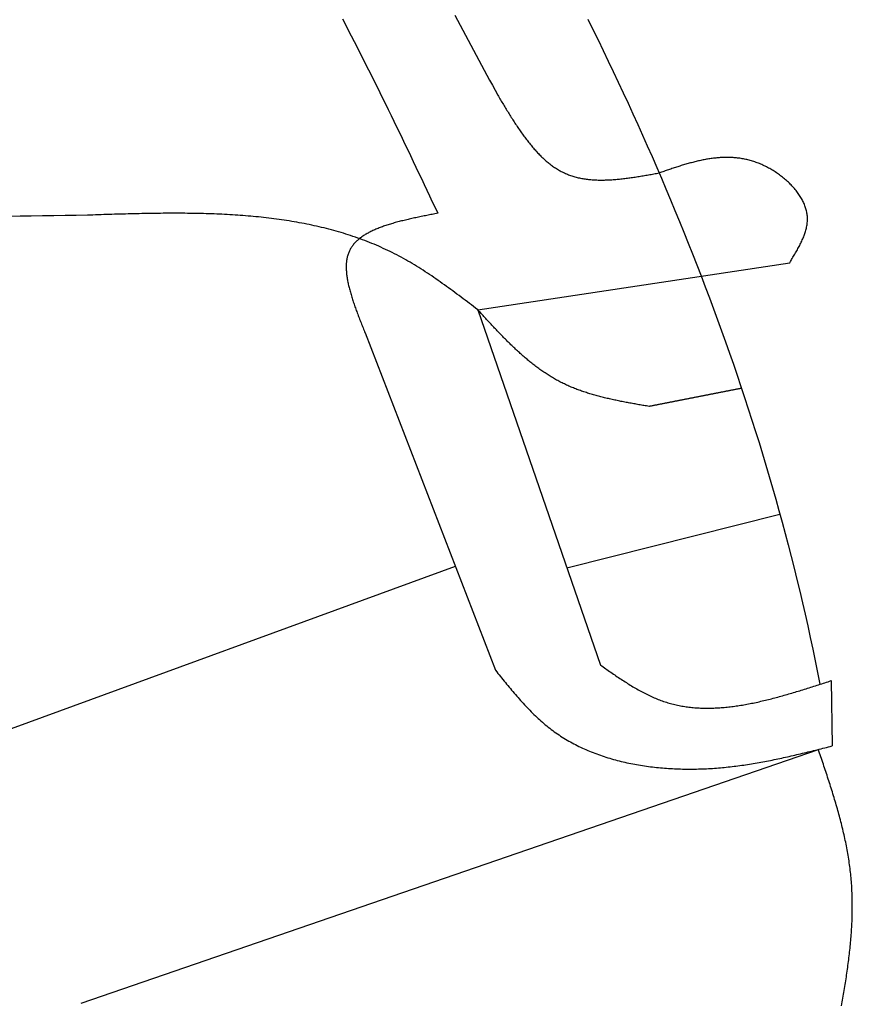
# Model space of a CAD drawing. Extents: x 562 to 7231, y 5467 to 12326.
# Tile 52 of 65: x 5425 to 5926, y 8882 to 9474. Entities that reach past the tile are written whole.
import ezdxf

# ---------------------------------------------------------------- set-up
doc = ezdxf.new("R2010")
doc.units = 0
doc.layers.add('CAR', color=10, linetype='CONTINUOUS')

msp = doc.modelspace()

# ---------------------------------------------------------------- linework, layer by layer
at = {"layer": 'CAR'}
for p, q in [((5700.631, 9299.227), (5888.283, 9327.482)), ((5700.631, 9299.227), (5774.496, 9085.605)), ((5632.838, 9285.277), (5711.299, 9082.461)), ((5754.253, 9144.15), (5882.408, 9176.315)), ((5687.137, 9144.918), (5161.521, 8952.798)), ((5913.282, 9076.263), (5913.84, 9037.009)), ((5462.1, 8882.457), (5905.533, 9034.924))]:
    msp.add_line(p, q, dxfattribs=at)
for points in [[(5619.26, 9474.07, 0), (5621.03, 9470.69, 0), (5622.78, 9467.31, 0), (5624.54, 9463.92, 0), (5626.28, 9460.53, 0), (5628.02, 9457.13, 0), (5629.75, 9453.73, 0), (5631.48, 9450.32, 0), (5633.2, 9446.92, 0), (5634.92, 9443.5, 0), (5636.63, 9440.08, 0), (5638.34, 9436.66, 0), (5640.04, 9433.24, 0), (5641.74, 9429.81, 0), (5643.43, 9426.38, 0), (5645.12, 9422.94, 0), (5646.8, 9419.51, 0), (5648.48, 9416.06, 0), (5650.16, 9412.62, 0), (5651.83, 9409.17, 0), (5653.5, 9405.72, 0), (5655.16, 9402.27, 0), (5656.83, 9398.81, 0), (5658.48, 9395.36, 0), (5660.14, 9391.9, 0), (5661.79, 9388.43, 0), (5663.44, 9384.97, 0), (5665.09, 9381.5, 0), (5666.73, 9378.04, 0), (5668.37, 9374.57, 0), (5670.01, 9371.09, 0), (5671.65, 9367.62, 0), (5673.29, 9364.15, 0), (5674.92, 9360.67, 0), (5676.55, 9357.19, 0)], [(5686.75, 9476.26, 0), (5688.37, 9473.26, 0), (5689.99, 9470.26, 0), (5691.61, 9467.26, 0), (5693.23, 9464.26, 0), (5694.86, 9461.26, 0), (5696.47, 9458.26, 0), (5698.09, 9455.26, 0), (5699.71, 9452.26, 0), (5701.33, 9449.25, 0), (5702.95, 9446.25, 0), (5704.57, 9443.25, 0), (5706.18, 9440.25, 0), (5707.8, 9437.24, 0), (5709.42, 9434.24, 0), (5711.03, 9431.24, 0), (5712.65, 9428.24, 0)], [(5766.83, 9473.98, 0), (5769.93, 9467.7, 0), (5773.02, 9461.39, 0), (5776.08, 9455.08, 0), (5779.12, 9448.75, 0), (5782.14, 9442.42, 0), (5785.14, 9436.07, 0), (5788.11, 9429.7, 0), (5791.07, 9423.33, 0), (5794, 9416.94, 0), (5796.9, 9410.54, 0), (5799.79, 9404.12, 0), (5802.64, 9397.7, 0), (5805.48, 9391.26, 0), (5808.29, 9384.81, 0), (5811.08, 9378.34, 0), (5813.84, 9371.87, 0), (5816.57, 9365.38, 0), (5819.28, 9358.87, 0), (5821.97, 9352.36, 0), (5824.63, 9345.83, 0), (5827.26, 9339.29, 0), (5829.87, 9332.74, 0), (5832.44, 9326.17, 0), (5835, 9319.59, 0), (5837.52, 9313, 0), (5840.02, 9306.4, 0), (5842.49, 9299.78, 0), (5844.93, 9293.15, 0), (5847.34, 9286.51, 0), (5849.72, 9279.85, 0), (5852.08, 9273.18, 0), (5854.4, 9266.5, 0), (5856.7, 9259.81, 0), (5858.96, 9253.1, 0), (5861.2, 9246.38, 0), (5863.4, 9239.64, 0), (5865.57, 9232.89, 0), (5867.72, 9226.13, 0), (5869.83, 9219.36, 0), (5871.91, 9212.57, 0), (5873.95, 9205.77, 0), (5875.97, 9198.96, 0), (5877.95, 9192.13, 0), (5879.9, 9185.29, 0), (5881.82, 9178.44, 0), (5883.7, 9171.57, 0), (5885.56, 9164.69, 0), (5887.37, 9157.8, 0), (5889.15, 9150.89, 0), (5890.9, 9143.97, 0), (5892.61, 9137.04, 0), (5894.29, 9130.09, 0), (5895.94, 9123.13, 0), (5897.54, 9116.16, 0), (5899.12, 9109.17, 0), (5900.65, 9102.17, 0), (5902.15, 9095.16, 0), (5903.61, 9088.13, 0), (5905.04, 9081.09, 0), (5906.43, 9074.04, 0)], [(5712.65, 9428.24, 0), (5713.07, 9427.52, 0), (5713.5, 9426.81, 0), (5713.93, 9426.1, 0), (5714.35, 9425.39, 0), (5714.78, 9424.68, 0), (5715.21, 9423.97, 0), (5715.63, 9423.26, 0), (5716.06, 9422.55, 0), (5716.49, 9421.84, 0), (5716.92, 9421.13, 0), (5717.35, 9420.43, 0), (5717.78, 9419.72, 0), (5718.21, 9419.02, 0), (5718.64, 9418.32, 0), (5719.07, 9417.62, 0), (5719.5, 9416.92, 0), (5719.94, 9416.23, 0), (5720.37, 9415.54, 0), (5720.81, 9414.85, 0), (5721.24, 9414.16, 0), (5721.68, 9413.47, 0), (5722.12, 9412.79, 0), (5722.56, 9412.11, 0), (5723, 9411.43, 0), (5723.44, 9410.76, 0), (5723.89, 9410.09, 0), (5724.33, 9409.42, 0), (5724.78, 9408.75, 0), (5725.23, 9408.09, 0), (5725.68, 9407.43, 0), (5726.13, 9406.78, 0), (5726.59, 9406.13, 0), (5727.04, 9405.49, 0), (5727.5, 9404.85, 0), (5727.96, 9404.21, 0), (5728.42, 9403.58, 0), (5728.88, 9402.95, 0), (5729.35, 9402.32, 0), (5729.82, 9401.71, 0), (5730.29, 9401.09, 0), (5730.76, 9400.48, 0), (5731.23, 9399.88, 0), (5731.71, 9399.28, 0), (5732.19, 9398.69, 0), (5732.67, 9398.1, 0), (5733.15, 9397.52, 0), (5733.64, 9396.95, 0), (5734.13, 9396.38, 0), (5734.62, 9395.81, 0), (5735.12, 9395.26, 0), (5735.61, 9394.71, 0), (5736.12, 9394.16, 0), (5736.62, 9393.62, 0), (5737.12, 9393.09, 0), (5737.63, 9392.57, 0), (5738.15, 9392.05, 0), (5738.66, 9391.54, 0), (5739.18, 9391.04, 0), (5739.7, 9390.54, 0), (5740.23, 9390.05, 0), (5740.76, 9389.57, 0), (5741.29, 9389.1, 0), (5741.82, 9388.64, 0), (5742.36, 9388.18, 0), (5742.91, 9387.73, 0), (5743.45, 9387.29, 0), (5744, 9386.86, 0), (5744.56, 9386.43, 0), (5745.11, 9386.02, 0), (5745.67, 9385.61, 0), (5746.24, 9385.21, 0), (5746.81, 9384.83, 0), (5747.38, 9384.45, 0), (5747.96, 9384.08, 0), (5748.54, 9383.71, 0), (5749.13, 9383.36, 0), (5749.72, 9383.02, 0), (5750.31, 9382.69, 0), (5750.91, 9382.37, 0), (5751.51, 9382.06, 0), (5752.12, 9381.75, 0), (5752.73, 9381.46, 0), (5753.35, 9381.18, 0), (5753.97, 9380.91, 0), (5754.6, 9380.65, 0), (5755.23, 9380.4, 0), (5755.86, 9380.16, 0), (5756.5, 9379.93, 0), (5757.15, 9379.72, 0), (5757.8, 9379.51, 0), (5758.45, 9379.31, 0), (5759.11, 9379.12, 0), (5759.77, 9378.94, 0), (5760.44, 9378.78, 0), (5761.11, 9378.62, 0), (5761.79, 9378.47, 0), (5762.47, 9378.33, 0), (5763.15, 9378.19, 0), (5763.84, 9378.07, 0), (5764.53, 9377.96, 0), (5765.22, 9377.85, 0), (5765.92, 9377.76, 0), (5766.62, 9377.67, 0), (5767.33, 9377.59, 0), (5768.04, 9377.51, 0), (5768.75, 9377.45, 0), (5769.47, 9377.39, 0), (5770.18, 9377.34, 0), (5770.91, 9377.3, 0), (5771.63, 9377.27, 0), (5772.36, 9377.24, 0), (5773.1, 9377.22, 0), (5773.83, 9377.21, 0), (5774.57, 9377.2, 0), (5775.31, 9377.2, 0), (5776.05, 9377.21, 0), (5776.8, 9377.22, 0), (5777.55, 9377.24, 0), (5778.3, 9377.26, 0), (5779.06, 9377.29, 0), (5779.81, 9377.33, 0), (5780.57, 9377.37, 0), (5781.34, 9377.42, 0), (5782.1, 9377.47, 0), (5782.87, 9377.52, 0), (5783.64, 9377.59, 0), (5784.41, 9377.65, 0), (5785.18, 9377.73, 0), (5785.95, 9377.8, 0), (5786.73, 9377.88, 0), (5787.51, 9377.97, 0), (5788.29, 9378.06, 0), (5789.07, 9378.15, 0), (5789.86, 9378.24, 0), (5790.64, 9378.34, 0), (5791.43, 9378.45, 0), (5792.22, 9378.56, 0), (5793.01, 9378.67, 0), (5793.8, 9378.78, 0), (5794.59, 9378.89, 0), (5795.39, 9379.01, 0), (5796.18, 9379.14, 0), (5796.98, 9379.26, 0), (5797.77, 9379.39, 0), (5798.57, 9379.51, 0), (5799.37, 9379.64, 0), (5800.17, 9379.78, 0), (5800.97, 9379.91, 0), (5801.77, 9380.05, 0), (5802.58, 9380.18, 0), (5803.38, 9380.32, 0), (5804.18, 9380.46, 0), (5804.99, 9380.6, 0), (5805.79, 9380.75, 0), (5806.59, 9380.89, 0), (5807.4, 9381.03, 0), (5808.2, 9381.17, 0), (5809.01, 9381.32, 0), (5809.81, 9381.46, 0)], [(5888.28, 9327.48, 0), (5888.68, 9328.13, 0), (5889.08, 9328.79, 0), (5889.47, 9329.44, 0), (5889.87, 9330.09, 0), (5890.26, 9330.74, 0), (5890.65, 9331.39, 0), (5891.04, 9332.05, 0), (5891.42, 9332.7, 0), (5891.8, 9333.35, 0), (5892.18, 9334, 0), (5892.55, 9334.65, 0), (5892.92, 9335.3, 0), (5893.28, 9335.95, 0), (5893.63, 9336.61, 0), (5893.98, 9337.26, 0), (5894.32, 9337.91, 0), (5894.65, 9338.56, 0), (5894.97, 9339.21, 0), (5895.28, 9339.86, 0), (5895.59, 9340.51, 0), (5895.88, 9341.16, 0), (5896.17, 9341.81, 0), (5896.44, 9342.46, 0), (5896.71, 9343.11, 0), (5896.96, 9343.76, 0), (5897.2, 9344.41, 0), (5897.42, 9345.06, 0), (5897.64, 9345.7, 0), (5897.84, 9346.35, 0), (5898.02, 9347, 0), (5898.19, 9347.65, 0), (5898.35, 9348.3, 0), (5898.49, 9348.94, 0), (5898.61, 9349.59, 0), (5898.72, 9350.24, 0), (5898.81, 9350.89, 0), (5898.88, 9351.53, 0), (5898.94, 9352.18, 0), (5898.97, 9352.82, 0), (5898.99, 9353.47, 0), (5898.99, 9354.11, 0), (5898.97, 9354.76, 0), (5898.92, 9355.4, 0), (5898.86, 9356.05, 0), (5898.78, 9356.69, 0), (5898.68, 9357.33, 0), (5898.55, 9357.97, 0), (5898.41, 9358.61, 0), (5898.25, 9359.25, 0), (5898.08, 9359.89, 0), (5897.88, 9360.52, 0), (5897.67, 9361.16, 0), (5897.44, 9361.79, 0), (5897.19, 9362.42, 0), (5896.92, 9363.04, 0), (5896.64, 9363.67, 0), (5896.35, 9364.29, 0), (5896.03, 9364.91, 0), (5895.71, 9365.52, 0), (5895.36, 9366.13, 0), (5895, 9366.74, 0), (5894.63, 9367.35, 0), (5894.25, 9367.95, 0), (5893.84, 9368.54, 0), (5893.43, 9369.13, 0), (5893, 9369.72, 0), (5892.56, 9370.31, 0), (5892.11, 9370.88, 0), (5891.64, 9371.46, 0), (5891.17, 9372.03, 0), (5890.68, 9372.59, 0), (5890.18, 9373.15, 0), (5889.67, 9373.7, 0), (5889.15, 9374.24, 0), (5888.62, 9374.78, 0), (5888.07, 9375.32, 0), (5887.52, 9375.85, 0), (5886.96, 9376.37, 0), (5886.39, 9376.88, 0), (5885.81, 9377.39, 0), (5885.23, 9377.89, 0), (5884.63, 9378.38, 0), (5884.03, 9378.87, 0), (5883.42, 9379.35, 0), (5882.8, 9379.82, 0), (5882.18, 9380.28, 0), (5881.54, 9380.73, 0), (5880.91, 9381.18, 0), (5880.27, 9381.62, 0), (5879.62, 9382.05, 0), (5878.96, 9382.47, 0), (5878.3, 9382.88, 0), (5877.64, 9383.28, 0), (5876.97, 9383.67, 0), (5876.3, 9384.06, 0), (5875.63, 9384.43, 0), (5874.95, 9384.79, 0), (5874.27, 9385.15, 0), (5873.59, 9385.49, 0), (5872.9, 9385.82, 0), (5872.21, 9386.14, 0), (5871.52, 9386.46, 0), (5870.83, 9386.76, 0), (5870.14, 9387.05, 0), (5869.45, 9387.32, 0), (5868.75, 9387.59, 0), (5868.06, 9387.84, 0), (5867.37, 9388.09, 0), (5866.67, 9388.32, 0), (5865.98, 9388.54, 0), (5865.29, 9388.75, 0), (5864.59, 9388.95, 0), (5863.9, 9389.14, 0), (5863.2, 9389.31, 0), (5862.51, 9389.48, 0), (5861.82, 9389.63, 0), (5861.12, 9389.78, 0), (5860.43, 9389.91, 0), (5859.74, 9390.04, 0), (5859.04, 9390.15, 0), (5858.35, 9390.26, 0), (5857.66, 9390.35, 0), (5856.96, 9390.44, 0), (5856.27, 9390.51, 0), (5855.58, 9390.58, 0), (5854.88, 9390.64, 0), (5854.19, 9390.69, 0), (5853.5, 9390.73, 0), (5852.8, 9390.76, 0), (5852.11, 9390.78, 0), (5851.42, 9390.8, 0), (5850.72, 9390.8, 0), (5850.03, 9390.8, 0), (5849.34, 9390.79, 0), (5848.64, 9390.77, 0), (5847.95, 9390.75, 0), (5847.26, 9390.71, 0), (5846.56, 9390.67, 0), (5845.87, 9390.63, 0), (5845.18, 9390.57, 0), (5844.48, 9390.51, 0), (5843.79, 9390.44, 0), (5843.1, 9390.36, 0), (5842.4, 9390.28, 0), (5841.71, 9390.19, 0), (5841.02, 9390.1, 0), (5840.32, 9389.99, 0), (5839.63, 9389.89, 0), (5838.94, 9389.77, 0), (5838.24, 9389.65, 0), (5837.55, 9389.53, 0), (5836.86, 9389.4, 0), (5836.16, 9389.26, 0), (5835.47, 9389.12, 0), (5834.78, 9388.97, 0), (5834.08, 9388.82, 0), (5833.39, 9388.67, 0), (5832.69, 9388.51, 0), (5832, 9388.34, 0), (5831.31, 9388.17, 0), (5830.61, 9388, 0), (5829.92, 9387.82, 0), (5829.23, 9387.63, 0), (5828.53, 9387.45, 0), (5827.84, 9387.26, 0), (5827.15, 9387.07, 0), (5826.45, 9386.87, 0), (5825.76, 9386.67, 0), (5825.07, 9386.46, 0), (5824.37, 9386.26, 0), (5823.68, 9386.05, 0), (5822.99, 9385.84, 0), (5822.29, 9385.62, 0), (5821.6, 9385.4, 0), (5820.91, 9385.18, 0), (5820.21, 9384.96, 0), (5819.52, 9384.74, 0), (5818.83, 9384.51, 0), (5818.13, 9384.28, 0), (5817.44, 9384.05, 0), (5816.75, 9383.82, 0), (5816.05, 9383.59, 0), (5815.36, 9383.36, 0), (5814.67, 9383.12, 0), (5813.97, 9382.89, 0), (5813.28, 9382.65, 0), (5812.59, 9382.41, 0), (5811.89, 9382.18, 0), (5811.2, 9381.94, 0), (5810.51, 9381.7, 0), (5809.81, 9381.46, 0)], [(5465.88, 9356.07, 0), (5459.12, 9355.96, 0), (5452.36, 9355.84, 0), (5445.6, 9355.73, 0), (5438.84, 9355.61, 0), (5432.08, 9355.49, 0), (5425.33, 9355.38, 0), (5418.57, 9355.26, 0)], [(5700.63, 9299.23, 0), (5699.38, 9300.18, 0), (5698.13, 9301.13, 0), (5696.88, 9302.08, 0), (5695.63, 9303.03, 0), (5694.38, 9303.97, 0), (5693.13, 9304.92, 0), (5691.88, 9305.86, 0), (5690.63, 9306.8, 0), (5689.38, 9307.74, 0), (5688.12, 9308.68, 0), (5686.87, 9309.61, 0), (5685.61, 9310.54, 0), (5684.35, 9311.46, 0), (5683.09, 9312.38, 0), (5681.82, 9313.29, 0), (5680.56, 9314.2, 0), (5679.29, 9315.1, 0), (5678.02, 9316, 0), (5676.75, 9316.89, 0), (5675.48, 9317.78, 0), (5674.2, 9318.65, 0), (5672.92, 9319.52, 0), (5671.64, 9320.39, 0), (5670.35, 9321.24, 0), (5669.06, 9322.09, 0), (5667.77, 9322.92, 0), (5666.48, 9323.75, 0), (5665.18, 9324.57, 0), (5663.87, 9325.38, 0), (5662.57, 9326.18, 0), (5661.26, 9326.97, 0), (5659.94, 9327.75, 0), (5658.62, 9328.51, 0), (5657.3, 9329.27, 0), (5655.97, 9330.01, 0), (5654.64, 9330.74, 0), (5653.3, 9331.46, 0), (5651.95, 9332.16, 0), (5650.61, 9332.86, 0), (5649.25, 9333.54, 0), (5647.9, 9334.21, 0), (5646.54, 9334.86, 0), (5645.17, 9335.51, 0), (5643.8, 9336.14, 0), (5642.42, 9336.76, 0), (5641.04, 9337.37, 0), (5639.66, 9337.97, 0), (5638.27, 9338.56, 0), (5636.88, 9339.13, 0), (5635.48, 9339.69, 0), (5634.08, 9340.25, 0), (5632.67, 9340.79, 0), (5631.26, 9341.32, 0), (5629.85, 9341.84, 0), (5628.43, 9342.34, 0), (5627.01, 9342.84, 0), (5625.58, 9343.33, 0), (5624.15, 9343.8, 0), (5622.71, 9344.27, 0), (5621.28, 9344.73, 0), (5619.83, 9345.17, 0), (5618.39, 9345.61, 0), (5616.94, 9346.03, 0), (5615.48, 9346.45, 0), (5614.02, 9346.85, 0), (5612.56, 9347.25, 0), (5611.1, 9347.64, 0), (5609.63, 9348.01, 0), (5608.16, 9348.38, 0), (5606.68, 9348.74, 0), (5605.2, 9349.09, 0), (5603.72, 9349.43, 0), (5602.23, 9349.76, 0), (5600.74, 9350.08, 0), (5599.25, 9350.4, 0), (5597.75, 9350.7, 0), (5596.25, 9351, 0), (5594.75, 9351.29, 0), (5593.24, 9351.57, 0), (5591.73, 9351.84, 0), (5590.22, 9352.1, 0), (5588.7, 9352.36, 0), (5587.19, 9352.61, 0), (5585.66, 9352.85, 0), (5584.14, 9353.08, 0), (5582.61, 9353.3, 0), (5581.08, 9353.52, 0), (5579.55, 9353.73, 0), (5578.01, 9353.93, 0), (5576.47, 9354.13, 0), (5574.93, 9354.31, 0), (5573.39, 9354.5, 0), (5571.84, 9354.67, 0), (5570.29, 9354.84, 0), (5568.74, 9355, 0), (5567.19, 9355.15, 0), (5565.63, 9355.3, 0), (5564.07, 9355.44, 0), (5562.51, 9355.57, 0), (5560.94, 9355.7, 0), (5559.38, 9355.83, 0), (5557.81, 9355.94, 0), (5556.24, 9356.05, 0), (5554.66, 9356.16, 0), (5553.09, 9356.26, 0), (5551.51, 9356.35, 0), (5549.93, 9356.44, 0), (5548.35, 9356.52, 0), (5546.76, 9356.6, 0), (5545.18, 9356.67, 0), (5543.59, 9356.74, 0), (5542, 9356.8, 0), (5540.41, 9356.86, 0), (5538.82, 9356.91, 0), (5537.22, 9356.96, 0), (5535.62, 9357.01, 0), (5534.03, 9357.05, 0), (5532.43, 9357.08, 0), (5530.82, 9357.11, 0), (5529.22, 9357.14, 0), (5527.62, 9357.16, 0), (5526.01, 9357.18, 0), (5524.4, 9357.2, 0), (5522.79, 9357.21, 0), (5521.18, 9357.22, 0), (5519.57, 9357.22, 0), (5517.96, 9357.22, 0), (5516.34, 9357.22, 0), (5514.73, 9357.21, 0), (5513.11, 9357.2, 0), (5511.49, 9357.19, 0), (5509.87, 9357.18, 0), (5508.25, 9357.16, 0), (5506.63, 9357.14, 0), (5505.01, 9357.12, 0), (5503.38, 9357.09, 0), (5501.76, 9357.07, 0), (5500.14, 9357.04, 0), (5498.51, 9357, 0), (5496.88, 9356.97, 0), (5495.26, 9356.93, 0), (5493.63, 9356.9, 0), (5492, 9356.86, 0), (5490.37, 9356.82, 0), (5488.74, 9356.77, 0), (5487.11, 9356.73, 0), (5485.48, 9356.68, 0), (5483.85, 9356.64, 0), (5482.21, 9356.59, 0), (5480.58, 9356.54, 0), (5478.95, 9356.49, 0), (5477.32, 9356.44, 0), (5475.68, 9356.39, 0), (5474.05, 9356.34, 0), (5472.42, 9356.29, 0), (5470.78, 9356.23, 0), (5469.15, 9356.18, 0), (5467.51, 9356.13, 0), (5465.88, 9356.07, 0)], [(5676.55, 9357.19, 0), (5675.73, 9357.03, 0), (5674.9, 9356.87, 0), (5674.08, 9356.71, 0), (5673.25, 9356.55, 0), (5672.43, 9356.39, 0), (5671.61, 9356.23, 0), (5670.78, 9356.07, 0), (5669.96, 9355.91, 0), (5669.14, 9355.74, 0), (5668.32, 9355.58, 0), (5667.51, 9355.41, 0), (5666.69, 9355.25, 0), (5665.88, 9355.08, 0), (5665.07, 9354.91, 0), (5664.26, 9354.74, 0), (5663.46, 9354.57, 0), (5662.65, 9354.4, 0), (5661.85, 9354.23, 0), (5661.06, 9354.05, 0), (5660.26, 9353.87, 0), (5659.47, 9353.7, 0), (5658.68, 9353.52, 0), (5657.9, 9353.33, 0), (5657.12, 9353.15, 0), (5656.34, 9352.96, 0), (5655.57, 9352.77, 0), (5654.81, 9352.58, 0), (5654.04, 9352.39, 0), (5653.28, 9352.19, 0), (5652.53, 9351.99, 0), (5651.78, 9351.79, 0), (5651.04, 9351.59, 0), (5650.3, 9351.38, 0), (5649.57, 9351.17, 0), (5648.84, 9350.96, 0), (5648.12, 9350.74, 0), (5647.41, 9350.52, 0), (5646.7, 9350.3, 0), (5646, 9350.08, 0), (5645.3, 9349.85, 0), (5644.61, 9349.62, 0), (5643.93, 9349.38, 0), (5643.25, 9349.14, 0), (5642.59, 9348.9, 0), (5641.93, 9348.65, 0), (5641.27, 9348.4, 0), (5640.63, 9348.14, 0), (5639.99, 9347.88, 0), (5639.36, 9347.62, 0), (5638.74, 9347.35, 0), (5638.12, 9347.08, 0), (5637.52, 9346.8, 0), (5636.92, 9346.52, 0), (5636.33, 9346.23, 0), (5635.76, 9345.94, 0), (5635.19, 9345.64, 0), (5634.63, 9345.34, 0), (5634.08, 9345.04, 0), (5633.54, 9344.72, 0), (5633, 9344.41, 0), (5632.48, 9344.09, 0), (5631.97, 9343.76, 0), (5631.47, 9343.43, 0), (5630.98, 9343.09, 0), (5630.5, 9342.74, 0), (5630.03, 9342.39, 0), (5629.58, 9342.04, 0), (5629.13, 9341.68, 0), (5628.7, 9341.31, 0), (5628.27, 9340.94, 0), (5627.86, 9340.56, 0), (5627.46, 9340.17, 0), (5627.07, 9339.78, 0), (5626.7, 9339.38, 0), (5626.33, 9338.97, 0), (5625.98, 9338.56, 0), (5625.64, 9338.14, 0), (5625.32, 9337.72, 0), (5625.01, 9337.29, 0), (5624.71, 9336.85, 0), (5624.42, 9336.4, 0), (5624.15, 9335.95, 0), (5623.89, 9335.49, 0), (5623.64, 9335.02, 0), (5623.41, 9334.54, 0), (5623.19, 9334.06, 0), (5622.99, 9333.57, 0), (5622.8, 9333.07, 0), (5622.63, 9332.57, 0), (5622.46, 9332.05, 0), (5622.32, 9331.53, 0), (5622.18, 9331.01, 0), (5622.06, 9330.48, 0), (5621.95, 9329.94, 0), (5621.85, 9329.39, 0), (5621.77, 9328.84, 0), (5621.69, 9328.28, 0), (5621.63, 9327.71, 0), (5621.58, 9327.14, 0), (5621.54, 9326.56, 0), (5621.52, 9325.98, 0), (5621.5, 9325.39, 0), (5621.5, 9324.79, 0), (5621.5, 9324.19, 0), (5621.52, 9323.58, 0), (5621.55, 9322.97, 0), (5621.59, 9322.35, 0), (5621.63, 9321.73, 0), (5621.69, 9321.1, 0), (5621.76, 9320.46, 0), (5621.84, 9319.83, 0), (5621.92, 9319.18, 0), (5622.02, 9318.53, 0), (5622.12, 9317.88, 0), (5622.23, 9317.22, 0), (5622.35, 9316.56, 0), (5622.48, 9315.89, 0), (5622.62, 9315.22, 0), (5622.77, 9314.55, 0), (5622.92, 9313.87, 0), (5623.08, 9313.18, 0), (5623.25, 9312.5, 0), (5623.42, 9311.81, 0), (5623.6, 9311.11, 0), (5623.79, 9310.41, 0), (5623.99, 9309.71, 0), (5624.19, 9309.01, 0), (5624.4, 9308.3, 0), (5624.61, 9307.59, 0), (5624.83, 9306.87, 0), (5625.05, 9306.15, 0), (5625.28, 9305.43, 0), (5625.52, 9304.71, 0), (5625.76, 9303.99, 0), (5626.01, 9303.26, 0), (5626.26, 9302.53, 0), (5626.51, 9301.79, 0), (5626.77, 9301.06, 0), (5627.03, 9300.32, 0), (5627.3, 9299.58, 0), (5627.57, 9298.84, 0), (5627.84, 9298.1, 0), (5628.12, 9297.35, 0), (5628.4, 9296.6, 0), (5628.68, 9295.86, 0), (5628.97, 9295.11, 0), (5629.26, 9294.36, 0), (5629.55, 9293.6, 0), (5629.84, 9292.85, 0), (5630.13, 9292.1, 0), (5630.43, 9291.34, 0), (5630.73, 9290.58, 0), (5631.03, 9289.83, 0), (5631.33, 9289.07, 0), (5631.63, 9288.31, 0), (5631.93, 9287.55, 0), (5632.23, 9286.79, 0), (5632.53, 9286.04, 0), (5632.84, 9285.28, 0)], [(5803.72, 9241.09, 0), (5802.95, 9241.23, 0), (5802.18, 9241.36, 0), (5801.41, 9241.49, 0), (5800.63, 9241.62, 0), (5799.86, 9241.76, 0), (5799.09, 9241.89, 0), (5798.32, 9242.03, 0), (5797.55, 9242.16, 0), (5796.77, 9242.3, 0), (5796, 9242.43, 0), (5795.23, 9242.57, 0), (5794.46, 9242.71, 0), (5793.69, 9242.85, 0), (5792.92, 9242.99, 0), (5792.16, 9243.13, 0), (5791.39, 9243.27, 0), (5790.62, 9243.41, 0), (5789.86, 9243.56, 0), (5789.09, 9243.7, 0), (5788.33, 9243.85, 0), (5787.56, 9244, 0), (5786.8, 9244.15, 0), (5786.04, 9244.3, 0), (5785.28, 9244.46, 0), (5784.52, 9244.62, 0), (5783.76, 9244.77, 0), (5783, 9244.93, 0), (5782.24, 9245.1, 0), (5781.49, 9245.26, 0), (5780.73, 9245.43, 0), (5779.98, 9245.6, 0), (5779.23, 9245.77, 0), (5778.48, 9245.95, 0), (5777.73, 9246.12, 0), (5776.98, 9246.3, 0), (5776.24, 9246.49, 0), (5775.49, 9246.67, 0), (5774.75, 9246.86, 0), (5774.01, 9247.05, 0), (5773.27, 9247.25, 0), (5772.53, 9247.44, 0), (5771.79, 9247.64, 0), (5771.06, 9247.85, 0), (5770.33, 9248.06, 0), (5769.6, 9248.27, 0), (5768.87, 9248.48, 0), (5768.14, 9248.7, 0), (5767.42, 9248.92, 0), (5766.69, 9249.15, 0), (5765.97, 9249.38, 0), (5765.25, 9249.61, 0), (5764.54, 9249.85, 0), (5763.82, 9250.09, 0), (5763.11, 9250.34, 0), (5762.4, 9250.59, 0), (5761.69, 9250.85, 0), (5760.99, 9251.1, 0), (5760.29, 9251.37, 0), (5759.59, 9251.64, 0), (5758.89, 9251.91, 0), (5758.19, 9252.19, 0), (5757.5, 9252.47, 0), (5756.81, 9252.76, 0), (5756.12, 9253.05, 0), (5755.44, 9253.35, 0), (5754.76, 9253.65, 0), (5754.08, 9253.96, 0), (5753.4, 9254.27, 0), (5752.73, 9254.59, 0), (5752.06, 9254.92, 0), (5751.39, 9255.25, 0), (5750.73, 9255.58, 0), (5750.06, 9255.92, 0), (5749.41, 9256.27, 0), (5748.75, 9256.62, 0), (5748.1, 9256.98, 0), (5747.45, 9257.34, 0), (5746.8, 9257.71, 0), (5746.16, 9258.09, 0), (5745.52, 9258.47, 0), (5744.88, 9258.85, 0), (5744.24, 9259.24, 0), (5743.61, 9259.63, 0), (5742.98, 9260.03, 0), (5742.35, 9260.43, 0), (5741.72, 9260.84, 0), (5741.1, 9261.26, 0), (5740.48, 9261.67, 0), (5739.86, 9262.1, 0), (5739.25, 9262.52, 0), (5738.63, 9262.96, 0), (5738.02, 9263.39, 0), (5737.41, 9263.83, 0), (5736.81, 9264.28, 0), (5736.2, 9264.72, 0), (5735.6, 9265.18, 0), (5735, 9265.63, 0), (5734.4, 9266.1, 0), (5733.81, 9266.56, 0), (5733.22, 9267.03, 0), (5732.62, 9267.5, 0), (5732.04, 9267.98, 0), (5731.45, 9268.46, 0), (5730.86, 9268.94, 0), (5730.28, 9269.43, 0), (5729.7, 9269.92, 0), (5729.12, 9270.41, 0), (5728.54, 9270.91, 0), (5727.96, 9271.41, 0), (5727.39, 9271.92, 0), (5726.82, 9272.42, 0), (5726.24, 9272.93, 0), (5725.68, 9273.45, 0), (5725.11, 9273.96, 0), (5724.54, 9274.48, 0), (5723.98, 9275, 0), (5723.41, 9275.53, 0), (5722.85, 9276.06, 0), (5722.29, 9276.59, 0), (5721.73, 9277.12, 0), (5721.17, 9277.65, 0), (5720.62, 9278.19, 0), (5720.06, 9278.73, 0), (5719.51, 9279.28, 0), (5718.95, 9279.82, 0), (5718.4, 9280.37, 0), (5717.85, 9280.92, 0), (5717.3, 9281.47, 0), (5716.75, 9282.02, 0), (5716.21, 9282.58, 0), (5715.66, 9283.13, 0), (5715.12, 9283.69, 0), (5714.57, 9284.25, 0), (5714.03, 9284.81, 0), (5713.49, 9285.38, 0), (5712.94, 9285.94, 0), (5712.4, 9286.51, 0), (5711.86, 9287.08, 0), (5711.32, 9287.65, 0), (5710.78, 9288.22, 0), (5710.25, 9288.79, 0), (5709.71, 9289.36, 0), (5709.17, 9289.94, 0), (5708.63, 9290.51, 0), (5708.1, 9291.09, 0), (5707.56, 9291.67, 0), (5707.03, 9292.25, 0), (5706.49, 9292.83, 0), (5705.96, 9293.41, 0), (5705.43, 9293.99, 0), (5704.89, 9294.57, 0), (5704.36, 9295.15, 0), (5703.83, 9295.73, 0), (5703.29, 9296.31, 0), (5702.76, 9296.89, 0), (5702.23, 9297.48, 0), (5701.7, 9298.06, 0), (5701.16, 9298.64, 0), (5700.63, 9299.23, 0)], [(5859.33, 9251.98, 0), (5858.9, 9251.9, 0), (5858.46, 9251.81, 0), (5858.02, 9251.72, 0), (5857.58, 9251.64, 0), (5857.15, 9251.55, 0), (5856.71, 9251.47, 0), (5856.27, 9251.38, 0), (5855.83, 9251.3, 0), (5855.39, 9251.21, 0), (5854.96, 9251.12, 0), (5854.52, 9251.04, 0), (5854.08, 9250.95, 0), (5853.64, 9250.87, 0), (5853.2, 9250.78, 0), (5852.77, 9250.7, 0), (5852.33, 9250.61, 0), (5851.89, 9250.52, 0), (5851.45, 9250.44, 0), (5851.01, 9250.35, 0), (5850.58, 9250.27, 0), (5850.14, 9250.18, 0), (5849.7, 9250.09, 0), (5849.26, 9250.01, 0), (5848.83, 9249.92, 0), (5848.39, 9249.84, 0), (5847.95, 9249.75, 0), (5847.51, 9249.67, 0), (5847.07, 9249.58, 0), (5846.64, 9249.49, 0), (5846.2, 9249.41, 0), (5845.76, 9249.32, 0), (5845.32, 9249.24, 0), (5844.88, 9249.15, 0), (5844.45, 9249.07, 0), (5844.01, 9248.98, 0), (5843.57, 9248.89, 0), (5843.13, 9248.81, 0), (5842.69, 9248.72, 0), (5842.26, 9248.64, 0), (5841.82, 9248.55, 0), (5841.38, 9248.47, 0), (5840.94, 9248.38, 0), (5840.51, 9248.29, 0), (5840.07, 9248.21, 0), (5839.63, 9248.12, 0), (5839.19, 9248.04, 0), (5838.75, 9247.95, 0), (5838.32, 9247.87, 0), (5837.88, 9247.78, 0), (5837.44, 9247.69, 0), (5837, 9247.61, 0), (5836.56, 9247.52, 0), (5836.13, 9247.44, 0), (5835.69, 9247.35, 0), (5835.25, 9247.27, 0), (5834.81, 9247.18, 0), (5834.38, 9247.09, 0), (5833.94, 9247.01, 0), (5833.5, 9246.92, 0), (5833.06, 9246.84, 0), (5832.62, 9246.75, 0), (5832.19, 9246.67, 0), (5831.75, 9246.58, 0), (5831.31, 9246.49, 0), (5830.87, 9246.41, 0), (5830.43, 9246.32, 0), (5830, 9246.24, 0), (5829.56, 9246.15, 0), (5829.12, 9246.07, 0), (5828.68, 9245.98, 0), (5828.24, 9245.89, 0), (5827.81, 9245.81, 0), (5827.37, 9245.72, 0), (5826.93, 9245.64, 0), (5826.49, 9245.55, 0), (5826.06, 9245.47, 0), (5825.62, 9245.38, 0), (5825.18, 9245.29, 0), (5824.74, 9245.21, 0), (5824.3, 9245.12, 0), (5823.87, 9245.04, 0), (5823.43, 9244.95, 0), (5822.99, 9244.87, 0), (5822.55, 9244.78, 0), (5822.11, 9244.69, 0), (5821.68, 9244.61, 0), (5821.24, 9244.52, 0), (5820.8, 9244.44, 0), (5820.36, 9244.35, 0), (5819.92, 9244.27, 0), (5819.49, 9244.18, 0), (5819.05, 9244.09, 0), (5818.61, 9244.01, 0), (5818.17, 9243.92, 0), (5817.74, 9243.84, 0), (5817.3, 9243.75, 0), (5816.86, 9243.66, 0), (5816.42, 9243.58, 0), (5815.98, 9243.49, 0), (5815.55, 9243.41, 0), (5815.11, 9243.32, 0), (5814.67, 9243.24, 0), (5814.23, 9243.15, 0), (5813.79, 9243.06, 0), (5813.36, 9242.98, 0), (5812.92, 9242.89, 0), (5812.48, 9242.81, 0), (5812.04, 9242.72, 0), (5811.6, 9242.64, 0), (5811.17, 9242.55, 0), (5810.73, 9242.46, 0), (5810.29, 9242.38, 0), (5809.85, 9242.29, 0), (5809.42, 9242.21, 0), (5808.98, 9242.12, 0), (5808.54, 9242.04, 0), (5808.1, 9241.95, 0), (5807.66, 9241.86, 0), (5807.23, 9241.78, 0), (5806.79, 9241.69, 0), (5806.35, 9241.61, 0), (5805.91, 9241.52, 0), (5805.47, 9241.44, 0), (5805.04, 9241.35, 0), (5804.6, 9241.26, 0), (5804.16, 9241.18, 0), (5803.72, 9241.09, 0)], [(5711.3, 9082.46, 0), (5712.04, 9081.54, 0), (5712.78, 9080.62, 0), (5713.53, 9079.7, 0), (5714.27, 9078.77, 0), (5715.02, 9077.85, 0), (5715.76, 9076.94, 0), (5716.51, 9076.02, 0), (5717.26, 9075.1, 0), (5718.01, 9074.19, 0), (5718.76, 9073.28, 0), (5719.51, 9072.37, 0), (5720.27, 9071.47, 0), (5721.03, 9070.56, 0), (5721.79, 9069.67, 0), (5722.55, 9068.77, 0), (5723.31, 9067.88, 0), (5724.08, 9066.99, 0), (5724.86, 9066.11, 0), (5725.63, 9065.23, 0), (5726.41, 9064.36, 0), (5727.19, 9063.49, 0), (5727.98, 9062.63, 0), (5728.77, 9061.77, 0), (5729.57, 9060.92, 0), (5730.37, 9060.08, 0), (5731.17, 9059.24, 0), (5731.98, 9058.41, 0), (5732.8, 9057.58, 0), (5733.62, 9056.77, 0), (5734.45, 9055.96, 0), (5735.28, 9055.15, 0), (5736.11, 9054.36, 0), (5736.96, 9053.58, 0), (5737.81, 9052.8, 0), (5738.67, 9052.03, 0), (5739.53, 9051.27, 0), (5740.4, 9050.52, 0), (5741.28, 9049.78, 0), (5742.16, 9049.05, 0), (5743.05, 9048.33, 0), (5743.95, 9047.62, 0), (5744.86, 9046.92, 0), (5745.78, 9046.24, 0), (5746.7, 9045.56, 0), (5747.63, 9044.89, 0), (5748.57, 9044.24, 0), (5749.52, 9043.6, 0), (5750.48, 9042.97, 0), (5751.44, 9042.34, 0), (5752.42, 9041.74, 0), (5753.4, 9041.14, 0), (5754.38, 9040.55, 0), (5755.38, 9039.97, 0), (5756.38, 9039.41, 0), (5757.39, 9038.85, 0), (5758.4, 9038.31, 0), (5759.43, 9037.77, 0), (5760.46, 9037.25, 0), (5761.49, 9036.74, 0), (5762.54, 9036.24, 0), (5763.59, 9035.75, 0), (5764.64, 9035.27, 0), (5765.7, 9034.79, 0), (5766.77, 9034.33, 0), (5767.84, 9033.88, 0), (5768.92, 9033.44, 0), (5770.01, 9033.01, 0), (5771.1, 9032.59, 0), (5772.19, 9032.18, 0), (5773.3, 9031.78, 0), (5774.4, 9031.39, 0), (5775.51, 9031.01, 0), (5776.63, 9030.64, 0), (5777.75, 9030.28, 0), (5778.88, 9029.93, 0), (5780.01, 9029.59, 0), (5781.14, 9029.26, 0), (5782.28, 9028.93, 0), (5783.42, 9028.62, 0), (5784.57, 9028.32, 0), (5785.72, 9028.02, 0), (5786.87, 9027.74, 0), (5788.03, 9027.46, 0), (5789.19, 9027.19, 0), (5790.36, 9026.93, 0), (5791.52, 9026.68, 0), (5792.69, 9026.44, 0), (5793.87, 9026.21, 0), (5795.05, 9025.99, 0), (5796.23, 9025.78, 0), (5797.41, 9025.57, 0), (5798.59, 9025.37, 0), (5799.78, 9025.19, 0), (5800.97, 9025.01, 0), (5802.16, 9024.83, 0), (5803.35, 9024.67, 0), (5804.55, 9024.52, 0), (5805.75, 9024.37, 0), (5806.95, 9024.23, 0), (5808.15, 9024.1, 0), (5809.35, 9023.98, 0), (5810.55, 9023.87, 0), (5811.75, 9023.76, 0), (5812.96, 9023.66, 0), (5814.16, 9023.57, 0), (5815.37, 9023.49, 0), (5816.58, 9023.42, 0), (5817.79, 9023.35, 0), (5818.99, 9023.29, 0), (5820.2, 9023.24, 0), (5821.41, 9023.19, 0), (5822.62, 9023.16, 0), (5823.83, 9023.13, 0), (5825.04, 9023.11, 0), (5826.24, 9023.09, 0), (5827.45, 9023.08, 0), (5828.66, 9023.08, 0), (5829.86, 9023.09, 0), (5831.07, 9023.1, 0), (5832.27, 9023.13, 0), (5833.47, 9023.15, 0), (5834.67, 9023.19, 0), (5835.87, 9023.23, 0), (5837.07, 9023.28, 0), (5838.27, 9023.33, 0), (5839.46, 9023.39, 0), (5840.66, 9023.46, 0), (5841.85, 9023.54, 0), (5843.04, 9023.62, 0), (5844.22, 9023.7, 0), (5845.41, 9023.8, 0), (5846.59, 9023.9, 0), (5847.77, 9024, 0), (5848.95, 9024.12, 0), (5850.13, 9024.23, 0), (5851.3, 9024.36, 0), (5852.47, 9024.49, 0), (5853.64, 9024.62, 0), (5854.81, 9024.76, 0), (5855.98, 9024.91, 0), (5857.14, 9025.06, 0), (5858.31, 9025.21, 0), (5859.47, 9025.37, 0), (5860.63, 9025.54, 0), (5861.78, 9025.71, 0), (5862.94, 9025.89, 0), (5864.09, 9026.07, 0), (5865.25, 9026.25, 0), (5866.4, 9026.44, 0), (5867.55, 9026.63, 0), (5868.7, 9026.83, 0), (5869.84, 9027.03, 0), (5870.99, 9027.24, 0), (5872.13, 9027.45, 0), (5873.28, 9027.66, 0), (5874.42, 9027.88, 0), (5875.56, 9028.1, 0), (5876.7, 9028.32, 0), (5877.84, 9028.55, 0), (5878.97, 9028.78, 0), (5880.11, 9029.01, 0), (5881.24, 9029.25, 0), (5882.38, 9029.49, 0), (5883.51, 9029.73, 0), (5884.64, 9029.98, 0), (5885.77, 9030.23, 0), (5886.9, 9030.48, 0), (5888.03, 9030.73, 0), (5889.16, 9030.99, 0), (5890.29, 9031.25, 0), (5891.41, 9031.51, 0), (5892.54, 9031.77, 0), (5893.66, 9032.03, 0), (5894.79, 9032.3, 0), (5895.91, 9032.57, 0), (5897.03, 9032.84, 0), (5898.16, 9033.11, 0), (5899.28, 9033.38, 0), (5900.4, 9033.66, 0), (5901.52, 9033.93, 0), (5902.64, 9034.21, 0), (5903.76, 9034.48, 0), (5904.88, 9034.76, 0), (5906, 9035.04, 0), (5907.12, 9035.32, 0), (5908.24, 9035.6, 0), (5909.36, 9035.88, 0), (5910.48, 9036.16, 0), (5911.6, 9036.45, 0), (5912.72, 9036.73, 0), (5913.84, 9037.01, 0)], [(5774.5, 9085.6, 0), (5775.27, 9085.06, 0), (5776.04, 9084.52, 0), (5776.82, 9083.98, 0), (5777.59, 9083.44, 0), (5778.36, 9082.9, 0), (5779.14, 9082.36, 0), (5779.91, 9081.82, 0), (5780.68, 9081.28, 0), (5781.46, 9080.75, 0), (5782.23, 9080.22, 0), (5783.01, 9079.69, 0), (5783.79, 9079.16, 0), (5784.56, 9078.63, 0), (5785.34, 9078.11, 0), (5786.12, 9077.59, 0), (5786.9, 9077.08, 0), (5787.68, 9076.57, 0), (5788.46, 9076.06, 0), (5789.24, 9075.55, 0), (5790.02, 9075.06, 0), (5790.8, 9074.56, 0), (5791.59, 9074.07, 0), (5792.37, 9073.59, 0), (5793.16, 9073.11, 0), (5793.95, 9072.63, 0), (5794.73, 9072.16, 0), (5795.52, 9071.7, 0), (5796.31, 9071.24, 0), (5797.11, 9070.79, 0), (5797.9, 9070.35, 0), (5798.7, 9069.92, 0), (5799.49, 9069.49, 0), (5800.29, 9069.06, 0), (5801.09, 9068.65, 0), (5801.89, 9068.24, 0), (5802.69, 9067.84, 0), (5803.5, 9067.45, 0), (5804.3, 9067.07, 0), (5805.11, 9066.7, 0), (5805.92, 9066.33, 0), (5806.73, 9065.98, 0), (5807.55, 9065.63, 0), (5808.36, 9065.29, 0), (5809.18, 9064.97, 0), (5810, 9064.65, 0), (5810.82, 9064.34, 0), (5811.65, 9064.05, 0), (5812.47, 9063.76, 0), (5813.3, 9063.49, 0), (5814.13, 9063.22, 0), (5814.96, 9062.97, 0), (5815.8, 9062.73, 0), (5816.63, 9062.49, 0), (5817.47, 9062.27, 0), (5818.31, 9062.06, 0), (5819.16, 9061.86, 0), (5820, 9061.66, 0), (5820.85, 9061.48, 0), (5821.7, 9061.31, 0), (5822.55, 9061.14, 0), (5823.4, 9060.99, 0), (5824.26, 9060.84, 0), (5825.12, 9060.7, 0), (5825.97, 9060.58, 0), (5826.83, 9060.46, 0), (5827.7, 9060.35, 0), (5828.56, 9060.25, 0), (5829.43, 9060.16, 0), (5830.3, 9060.08, 0), (5831.17, 9060, 0), (5832.04, 9059.94, 0), (5832.91, 9059.88, 0), (5833.79, 9059.83, 0), (5834.66, 9059.79, 0), (5835.54, 9059.76, 0), (5836.42, 9059.73, 0), (5837.3, 9059.72, 0), (5838.19, 9059.71, 0), (5839.07, 9059.71, 0), (5839.96, 9059.72, 0), (5840.84, 9059.73, 0), (5841.73, 9059.75, 0), (5842.62, 9059.78, 0), (5843.52, 9059.82, 0), (5844.41, 9059.86, 0), (5845.31, 9059.91, 0), (5846.2, 9059.97, 0), (5847.1, 9060.03, 0), (5848, 9060.11, 0), (5848.9, 9060.18, 0), (5849.81, 9060.27, 0), (5850.71, 9060.36, 0), (5851.61, 9060.46, 0), (5852.52, 9060.56, 0), (5853.43, 9060.67, 0), (5854.34, 9060.79, 0), (5855.25, 9060.91, 0), (5856.16, 9061.04, 0), (5857.07, 9061.17, 0), (5857.98, 9061.31, 0), (5858.9, 9061.46, 0), (5859.82, 9061.61, 0), (5860.73, 9061.76, 0), (5861.65, 9061.93, 0), (5862.57, 9062.09, 0), (5863.49, 9062.26, 0), (5864.41, 9062.44, 0), (5865.34, 9062.62, 0), (5866.26, 9062.81, 0), (5867.18, 9063, 0), (5868.11, 9063.2, 0), (5869.04, 9063.4, 0), (5869.96, 9063.61, 0), (5870.89, 9063.82, 0), (5871.82, 9064.03, 0), (5872.75, 9064.25, 0), (5873.68, 9064.47, 0), (5874.61, 9064.7, 0), (5875.55, 9064.93, 0), (5876.48, 9065.16, 0), (5877.41, 9065.4, 0), (5878.35, 9065.64, 0), (5879.28, 9065.89, 0), (5880.22, 9066.14, 0), (5881.16, 9066.39, 0), (5882.09, 9066.64, 0), (5883.03, 9066.9, 0), (5883.97, 9067.16, 0), (5884.91, 9067.43, 0), (5885.85, 9067.69, 0), (5886.79, 9067.96, 0), (5887.73, 9068.24, 0), (5888.67, 9068.51, 0), (5889.62, 9068.79, 0), (5890.56, 9069.07, 0), (5891.5, 9069.35, 0), (5892.45, 9069.64, 0), (5893.39, 9069.92, 0), (5894.33, 9070.21, 0), (5895.28, 9070.5, 0), (5896.23, 9070.8, 0), (5897.17, 9071.09, 0), (5898.12, 9071.39, 0), (5899.06, 9071.68, 0), (5900.01, 9071.98, 0), (5900.96, 9072.28, 0), (5901.9, 9072.58, 0), (5902.85, 9072.89, 0), (5903.8, 9073.19, 0), (5904.75, 9073.49, 0), (5905.69, 9073.8, 0), (5906.64, 9074.11, 0), (5907.59, 9074.41, 0), (5908.54, 9074.72, 0), (5909.49, 9075.03, 0), (5910.44, 9075.34, 0), (5911.38, 9075.64, 0), (5912.33, 9075.95, 0), (5913.28, 9076.26, 0)], [(5919.42, 8880.78, 0), (5919.64, 8881.93, 0), (5919.85, 8883.09, 0), (5920.05, 8884.25, 0), (5920.26, 8885.41, 0), (5920.46, 8886.56, 0), (5920.67, 8887.72, 0), (5920.86, 8888.88, 0), (5921.06, 8890.03, 0), (5921.25, 8891.19, 0), (5921.45, 8892.34, 0), (5921.63, 8893.5, 0), (5921.82, 8894.66, 0), (5922, 8895.81, 0), (5922.18, 8896.97, 0), (5922.36, 8898.12, 0), (5922.53, 8899.28, 0), (5922.7, 8900.43, 0), (5922.87, 8901.58, 0), (5923.03, 8902.74, 0), (5923.19, 8903.89, 0), (5923.35, 8905.04, 0), (5923.5, 8906.2, 0), (5923.65, 8907.35, 0), (5923.8, 8908.5, 0), (5923.94, 8909.66, 0), (5924.08, 8910.81, 0), (5924.21, 8911.96, 0), (5924.34, 8913.11, 0), (5924.46, 8914.26, 0), (5924.58, 8915.41, 0), (5924.7, 8916.56, 0), (5924.81, 8917.71, 0), (5924.92, 8918.86, 0), (5925.02, 8920.01, 0), (5925.12, 8921.16, 0), (5925.21, 8922.31, 0), (5925.3, 8923.46, 0), (5925.38, 8924.6, 0), (5925.46, 8925.75, 0), (5925.53, 8926.9, 0), (5925.6, 8928.04, 0), (5925.66, 8929.19, 0), (5925.71, 8930.34, 0), (5925.77, 8931.48, 0), (5925.81, 8932.63, 0), (5925.85, 8933.77, 0), (5925.88, 8934.91, 0), (5925.91, 8936.06, 0), (5925.93, 8937.2, 0), (5925.95, 8938.34, 0), (5925.96, 8939.48, 0), (5925.96, 8940.63, 0), (5925.96, 8941.77, 0), (5925.95, 8942.91, 0), (5925.94, 8944.05, 0), (5925.92, 8945.19, 0), (5925.89, 8946.33, 0), (5925.85, 8947.47, 0), (5925.81, 8948.6, 0), (5925.76, 8949.74, 0), (5925.71, 8950.88, 0), (5925.64, 8952.01, 0), (5925.57, 8953.15, 0), (5925.5, 8954.29, 0), (5925.41, 8955.42, 0), (5925.32, 8956.55, 0), (5925.22, 8957.69, 0), (5925.12, 8958.82, 0), (5925, 8959.95, 0), (5924.88, 8961.09, 0), (5924.75, 8962.22, 0), (5924.61, 8963.35, 0), (5924.47, 8964.48, 0), (5924.32, 8965.61, 0), (5924.16, 8966.74, 0), (5923.99, 8967.87, 0), (5923.82, 8968.99, 0), (5923.64, 8970.12, 0), (5923.46, 8971.25, 0), (5923.26, 8972.37, 0), (5923.06, 8973.5, 0), (5922.86, 8974.63, 0), (5922.65, 8975.75, 0), (5922.43, 8976.88, 0), (5922.21, 8978, 0), (5921.98, 8979.12, 0), (5921.74, 8980.25, 0), (5921.5, 8981.37, 0), (5921.25, 8982.49, 0), (5921, 8983.61, 0), (5920.74, 8984.73, 0), (5920.48, 8985.86, 0), (5920.21, 8986.98, 0), (5919.94, 8988.1, 0), (5919.66, 8989.22, 0), (5919.38, 8990.34, 0), (5919.09, 8991.46, 0), (5918.8, 8992.57, 0), (5918.51, 8993.69, 0), (5918.21, 8994.81, 0), (5917.9, 8995.93, 0), (5917.59, 8997.05, 0), (5917.28, 8998.16, 0), (5916.97, 8999.28, 0), (5916.65, 9000.4, 0), (5916.32, 9001.51, 0), (5916, 9002.63, 0), (5915.67, 9003.75, 0), (5915.33, 9004.86, 0), (5915, 9005.98, 0), (5914.66, 9007.09, 0), (5914.31, 9008.21, 0), (5913.97, 9009.32, 0), (5913.62, 9010.44, 0), (5913.27, 9011.55, 0), (5912.92, 9012.67, 0), (5912.56, 9013.78, 0), (5912.21, 9014.89, 0), (5911.85, 9016.01, 0), (5911.49, 9017.12, 0), (5911.12, 9018.23, 0), (5910.76, 9019.35, 0), (5910.39, 9020.46, 0), (5910.02, 9021.57, 0), (5909.65, 9022.69, 0), (5909.28, 9023.8, 0), (5908.91, 9024.91, 0), (5908.54, 9026.02, 0), (5908.16, 9027.14, 0), (5907.79, 9028.25, 0), (5907.42, 9029.36, 0), (5907.04, 9030.47, 0), (5906.66, 9031.59, 0), (5906.29, 9032.7, 0), (5905.91, 9033.81, 0), (5905.53, 9034.92, 0)]]:
    msp.add_polyline3d(points, dxfattribs=at)

doc.saveas('drawing.dxf')
